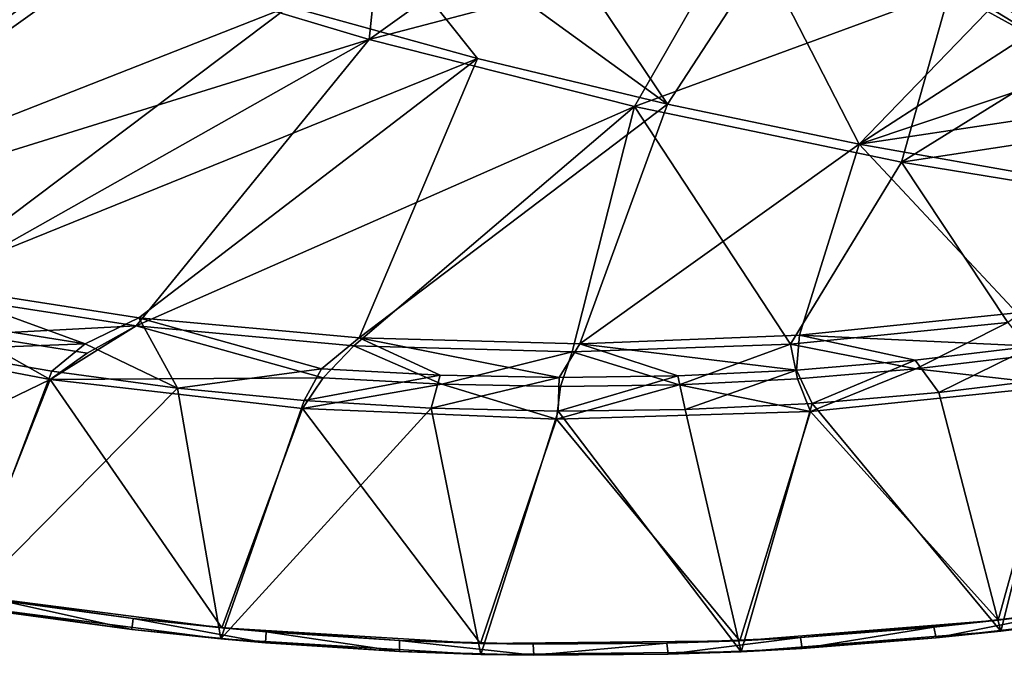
# Model space of a CAD drawing. Header units: metres. Extents: x -1651 to 0, y -1070 to 0.
# Tile 15 of 35: x -783 to -515, y -1070 to -897. Entities that reach past the tile are written whole.
import ezdxf

# ---------------------------------------------------------------- set-up
doc = ezdxf.new("R2010")
doc.units = ezdxf.units.M

msp = doc.modelspace()

# ---------------------------------------------------------------- linework, layer by layer
at = {"layer": 'None'}
for points in [[(-709.468689, -893.793701, -60), (-658.267761, -907.837219, -60), (-705.588745, -848.473389, -377.175201)], [(-705.588745, -848.473389, -377.175201), (-658.267761, -907.837219, -60), (-606.657959, -920.294556, -60)], [(-606.657959, -920.294556, -60), (-643.46759, -865.614624, -377.175201), (-705.588745, -848.473389, -377.175201)], [(-759.171509, -881.255981, -63), (-682.642212, -854.043579, -406), (-687.702698, -902.677124, -63)], [(-682.642212, -854.043579, -406), (-636.776367, -866.25531, -406), (-687.702698, -902.677124, -63)], [(-759.171509, -881.255981, -63), (-980.108887, -921.961182, -63), (-829.854187, -856.684265, -63)], [(-810.449463, -861.003113, -60), (-925.265564, -939.302734, -60), (-760.212036, -878.177368, -60)], [(-580.733521, -880.355408, -377.175201), (-643.46759, -865.614624, -377.175201), (-606.657959, -920.294556, -60)], [(-687.702698, -902.677124, -63), (-636.776367, -866.25531, -406), (-590.582947, -877.16272, -406)], [(-925.265564, -939.302734, -60), (-867.978882, -956.014832, -60), (-760.212036, -878.177368, -60)], [(-760.212036, -878.177368, -60), (-867.978882, -956.014832, -60), (-709.468689, -893.793701, -60)], [(-687.702698, -902.677124, -63), (-590.582947, -877.16272, -406), (-615.638672, -920.923889, -63)], [(-590.582947, -877.16272, -406), (-530.069397, -889.384277, -406), (-615.638672, -920.923889, -63)], [(-759.171509, -881.255981, -63), (-924.319275, -942.038391, -63), (-980.108887, -921.961182, -63)], [(-867.367065, -958.531433, -63), (-924.319275, -942.038391, -63), (-759.171509, -881.255981, -63)], [(-687.702698, -902.677124, -63), (-867.367065, -958.531433, -63), (-759.171509, -881.255981, -63)], [(-554.688477, -931.153809, -60), (-580.733521, -880.355408, -377.175201), (-606.657959, -920.294556, -60)], [(-517.490356, -892.671936, -377.175201), (-580.733521, -880.355408, -377.175201), (-554.688477, -931.153809, -60)], [(-615.638672, -920.923889, -63), (-530.069397, -889.384277, -406), (-543.202576, -935.981506, -63)], [(-530.069397, -889.384277, -406), (-497.161438, -907.546326, -318.317505), (-543.202576, -935.981506, -63)], [(-530.069397, -889.384277, -406), (-525.445435, -890.223083, -406), (-497.161438, -907.546326, -318.317505)], [(-505.999817, -899.667725, -341.893402), (-517.490356, -892.671936, -377.175201), (-554.688477, -931.153809, -60)], [(-497.161438, -907.546326, -318.317505), (-525.445435, -890.223083, -406), (-503.880737, -895.337158, -355.573395)], [(-517.490356, -892.671936, -377.175201), (-505.999817, -899.667725, -341.893402), (-500.18924, -894.90979, -341.381226)], [(-867.978882, -956.014832, -60), (-809.494446, -969.064758, -60), (-709.468689, -893.793701, -60)], [(-709.468689, -893.793701, -60), (-809.494446, -969.064758, -60), (-658.267761, -907.837219, -60)], [(-554.688477, -931.153809, -60), (-489.553955, -909.337708, -292.63443), (-505.999817, -899.667725, -341.893402)], [(-809.482178, -971.373596, -63), (-867.367065, -958.531433, -63), (-687.702698, -902.677124, -63)], [(-750.898499, -980.512817, -63), (-809.482178, -971.373596, -63), (-687.702698, -902.677124, -63)], [(-750.898499, -980.512817, -63), (-687.702698, -902.677124, -63), (-615.638672, -920.923889, -63)], [(-809.494446, -969.064758, -60), (-750.167175, -978.336487, -60), (-658.267761, -907.837219, -60)], [(-658.267761, -907.837219, -60), (-750.167175, -978.336487, -60), (-690.365417, -983.760315, -60)], [(-658.267761, -907.837219, -60), (-690.365417, -983.760315, -60), (-606.657959, -920.294556, -60)], [(-543.202576, -935.981506, -63), (-497.161438, -907.546326, -318.317505), (-467.291443, -924.467896, -231.08519)], [(-472.667145, -918.813599, -243.8517), (-489.553955, -909.337708, -292.63443), (-554.688477, -931.153809, -60)], [(-502.408691, -940.404724, -60), (-472.667145, -918.813599, -243.8517), (-554.688477, -931.153809, -60)], [(-691.852539, -985.91217, -63), (-750.898499, -980.512817, -63), (-615.638672, -920.923889, -63)], [(-615.638672, -920.923889, -63), (-632.582886, -987.549683, -63), (-691.852539, -985.91217, -63)], [(-690.365417, -983.760315, -60), (-630.46344, -985.314392, -60), (-606.657959, -920.294556, -60)], [(-573.328857, -985.418701, -63), (-632.582886, -987.549683, -63), (-615.638672, -920.923889, -63)], [(-606.657959, -920.294556, -60), (-630.46344, -985.314392, -60), (-554.688477, -931.153809, -60)], [(-543.202576, -935.981506, -63), (-573.328857, -985.418701, -63), (-615.638672, -920.923889, -63)], [(-543.202576, -935.981506, -63), (-467.291443, -924.467896, -231.08519), (-470.591461, -947.85907, -63)], [(-630.46344, -985.314392, -60), (-570.833679, -983.025208, -60), (-554.688477, -931.153809, -60)], [(-554.688477, -931.153809, -60), (-570.833679, -983.025208, -60), (-511.839081, -976.966003, -60)], [(-554.688477, -931.153809, -60), (-511.839081, -976.966003, -60), (-502.408691, -940.404724, -60)], [(-514.329956, -979.527832, -63), (-573.328857, -985.418701, -63), (-543.202576, -935.981506, -63)], [(-470.591461, -947.85907, -63), (-514.329956, -979.527832, -63), (-543.202576, -935.981506, -63)], [(-750.167175, -978.336487, -60), (-809.494446, -969.064758, -60), (-764.753906, -985.31842, -29.786219)], [(-764.753906, -985.31842, -29.786219), (-809.494446, -969.064758, -60), (-796.614685, -980.250916, -29.795856)], [(-796.01178, -982.831787, -32.145981), (-809.482178, -971.373596, -63), (-750.898499, -980.512817, -63)], [(-511.839081, -976.966003, -60), (-570.833679, -983.025208, -60), (-507.456787, -985.980713, -29.709118)], [(-796.614685, -980.250916, -29.795856), (-807.867737, -986.973267), (-764.753906, -985.31842, -29.786219)], [(-764.194214, -987.857178, -32.143085), (-796.01178, -982.831787, -32.145981), (-750.898499, -980.512817, -63)], [(-700.12915, -994.608032, -32.139267), (-774.243713, -995.007019, -3), (-750.898499, -980.512817, -63)], [(-750.898499, -980.512817, -63), (-774.243713, -995.007019, -3), (-764.194214, -987.857178, -32.143085)], [(-739.665466, -997.369873), (-750.167175, -978.336487, -60), (-764.753906, -985.31842, -29.786219)], [(-691.852539, -985.91217, -63), (-700.12915, -994.608032, -32.139267), (-750.898499, -980.512817, -63)], [(-700.601379, -992.144958, -29.766943), (-750.167175, -978.336487, -60), (-739.665466, -997.369873)], [(-690.365417, -983.760315, -60), (-750.167175, -978.336487, -60), (-700.601379, -992.144958, -29.766943)], [(-573.328857, -985.418701, -63), (-514.329956, -979.527832, -63), (-539.263672, -992.156433, -32.133137)], [(-539.263672, -992.156433, -32.133137), (-514.329956, -979.527832, -63), (-507.269623, -988.355103, -32.131832)], [(-774.243713, -995.007019, -3), (-866.476868, -1039.661865, -3), (-842.000183, -982.158691, -3)], [(-774.243713, -995.007019, -3), (-842.000183, -982.158691, -3), (-796.01178, -982.831787, -32.145981)], [(-774.243713, -995.007019, -3), (-796.01178, -982.831787, -32.145981), (-764.194214, -987.857178, -32.143085)], [(-570.833679, -983.025208, -60), (-630.46344, -985.314392, -60), (-571.645508, -992.47699, -29.728392)], [(-539.495056, -989.782227, -29.718754), (-570.833679, -983.025208, -60), (-571.645508, -992.47699, -29.728392)], [(-570.833679, -983.025208, -60), (-539.495056, -989.782227, -29.718754), (-507.456787, -985.980713, -29.709118)], [(-807.867737, -986.973267), (-773.860962, -992.790894), (-764.753906, -985.31842, -29.786219)], [(-764.753906, -985.31842, -29.786219), (-773.860962, -992.790894), (-739.665466, -997.369873)], [(-668.386169, -993.895752, -29.757305), (-690.365417, -983.760315, -60), (-700.601379, -992.144958, -29.766943)], [(-667.959106, -996.328552, -32.138042), (-700.12915, -994.608032, -32.139267), (-691.852539, -985.91217, -63)], [(-632.582886, -987.549683, -63), (-667.959106, -996.328552, -32.138042), (-691.852539, -985.91217, -63)], [(-630.46344, -985.314392, -60), (-690.365417, -983.760315, -60), (-636.129517, -994.535034, -29.747667)], [(-690.365417, -983.760315, -60), (-668.386169, -993.895752, -29.757305), (-636.129517, -994.535034, -29.747667)], [(-630.46344, -985.314392, -60), (-636.129517, -994.535034, -29.747667), (-603.869812, -994.06189, -29.738029)], [(-632.582886, -987.549683, -63), (-573.328857, -985.418701, -63), (-603.539795, -996.452515, -32.135738)], [(-571.645508, -992.47699, -29.728392), (-630.46344, -985.314392, -60), (-603.869812, -994.06189, -29.738029)], [(-573.328857, -985.418701, -63), (-571.365784, -994.85614, -32.134457), (-603.539795, -996.452515, -32.135738)], [(-571.365784, -994.85614, -32.134457), (-573.328857, -985.418701, -63), (-539.263672, -992.156433, -32.133137)], [(-507.456787, -985.980713, -29.709118), (-539.495056, -989.782227, -29.718754), (-533.0625, -998.609314)], [(-498.814484, -994.440979), (-507.456787, -985.980713, -29.709118), (-533.0625, -998.609314)], [(-798.080994, -1056.437134), (-773.860962, -992.790894), (-807.867737, -986.973267)], [(-635.749756, -996.943726, -32.136932), (-667.959106, -996.328552, -32.138042), (-632.582886, -987.549683, -63)], [(-603.539795, -996.452515, -32.135738), (-635.749756, -996.943726, -32.136932), (-632.582886, -987.549683, -63)], [(-539.263672, -992.156433, -32.133137), (-507.269623, -988.355103, -32.131832), (-499.298248, -996.707825, -3)], [(-539.495056, -989.782227, -29.718754), (-571.645508, -992.47699, -29.728392), (-567.439331, -1001.531433)], [(-533.0625, -998.609314), (-539.495056, -989.782227, -29.718754), (-567.439331, -1001.531433)], [(-773.860962, -992.790894), (-798.080994, -1056.437134), (-739.665466, -997.369873)], [(-705.326172, -1000.704163), (-700.601379, -992.144958, -29.766943), (-739.665466, -997.369873)], [(-668.386169, -993.895752, -29.757305), (-700.601379, -992.144958, -29.766943), (-705.326172, -1000.704163)], [(-670.888489, -1002.789429), (-668.386169, -993.895752, -29.757305), (-705.326172, -1000.704163)], [(-636.129517, -994.535034, -29.747667), (-668.386169, -993.895752, -29.757305), (-670.888489, -1002.789429)], [(-601.899536, -1003.203308), (-603.869812, -994.06189, -29.738029), (-636.397766, -1003.622803)], [(-603.869812, -994.06189, -29.738029), (-636.129517, -994.535034, -29.747667), (-636.397766, -1003.622803)], [(-571.645508, -992.47699, -29.728392), (-603.869812, -994.06189, -29.738029), (-601.899536, -1003.203308)], [(-567.439331, -1001.531433), (-571.645508, -992.47699, -29.728392), (-601.899536, -1003.203308)], [(-571.365784, -994.85614, -32.134457), (-539.263672, -992.156433, -32.133137), (-567.899963, -1003.767029, -3)], [(-567.899963, -1003.767029, -3), (-539.263672, -992.156433, -32.133137), (-499.298248, -996.707825, -3)], [(-774.243713, -995.007019, -3), (-797.480347, -1053.495605, -3), (-866.476868, -1039.661865, -3)], [(-727.69165, -1062.519775, -3), (-797.480347, -1053.495605, -3), (-774.243713, -995.007019, -3)], [(-705.734619, -1002.91449, -3), (-774.243713, -995.007019, -3), (-700.12915, -994.608032, -32.139267)], [(-705.734619, -1002.91449, -3), (-727.69165, -1062.519775, -3), (-774.243713, -995.007019, -3)], [(-667.959106, -996.328552, -32.138042), (-705.734619, -1002.91449, -3), (-700.12915, -994.608032, -32.139267)], [(-636.832703, -1005.8396, -3), (-705.734619, -1002.91449, -3), (-667.959106, -996.328552, -32.138042)], [(-636.397766, -1003.622803), (-636.129517, -994.535034, -29.747667), (-670.888489, -1002.789429)], [(-635.749756, -996.943726, -32.136932), (-636.832703, -1005.8396, -3), (-667.959106, -996.328552, -32.138042)], [(-567.899963, -1003.767029, -3), (-636.832703, -1005.8396, -3), (-603.539795, -996.452515, -32.135738)], [(-636.832703, -1005.8396, -3), (-635.749756, -996.943726, -32.136932), (-603.539795, -996.452515, -32.135738)], [(-603.539795, -996.452515, -32.135738), (-571.365784, -994.85614, -32.134457), (-567.899963, -1003.767029, -3)], [(-499.298248, -996.707825, -3), (-516.930786, -1060.417847, -3), (-567.899963, -1003.767029, -3)], [(-516.18396, -1063.351929), (-498.814484, -994.440979), (-533.0625, -998.609314)], [(-447.335968, -1050.003662, -3), (-516.930786, -1060.417847, -3), (-499.298248, -996.707825, -3)], [(-516.18396, -1063.351929), (-446.259216, -1052.855103), (-498.814484, -994.440979)], [(-798.080994, -1056.437134), (-727.957031, -1065.508057), (-739.665466, -997.369873)], [(-739.665466, -997.369873), (-727.957031, -1065.508057), (-705.326172, -1000.704163)], [(-567.439331, -1001.531433), (-516.18396, -1063.351929), (-533.0625, -998.609314)], [(-727.957031, -1065.508057), (-670.888489, -1002.789429), (-705.326172, -1000.704163)], [(-601.899536, -1003.203308), (-586.668274, -1068.973755), (-567.439331, -1001.531433)], [(-586.668274, -1068.973755), (-516.18396, -1063.351929), (-567.439331, -1001.531433)], [(-727.957031, -1065.508057), (-657.372864, -1069.693604), (-670.888489, -1002.789429)], [(-657.44574, -1066.690918, -3), (-727.69165, -1062.519775, -3), (-705.734619, -1002.91449, -3)], [(-636.832703, -1005.8396, -3), (-657.44574, -1066.690918, -3), (-705.734619, -1002.91449, -3)], [(-657.372864, -1069.693604), (-636.397766, -1003.622803), (-670.888489, -1002.789429)], [(-657.372864, -1069.693604), (-586.668274, -1068.973755), (-636.397766, -1003.622803)], [(-567.899963, -1003.767029, -3), (-587.079529, -1065.989136, -3), (-636.832703, -1005.8396, -3)], [(-586.668274, -1068.973755), (-601.899536, -1003.203308), (-636.397766, -1003.622803)], [(-516.930786, -1060.417847, -3), (-587.079529, -1065.989136, -3), (-567.899963, -1003.767029, -3)], [(-587.079529, -1065.989136, -3), (-657.44574, -1066.690918, -3), (-636.832703, -1005.8396, -3)], [(-516.930786, -1060.417847, -3), (-447.335968, -1050.003662, -3), (-498.376801, -1058.122314, -45)], [(-516.18396, -1063.351929), (-497.541687, -1061.037476, -45), (-446.259216, -1052.855103)], [(-787.706482, -1055.056519, -45), (-797.480347, -1053.495605, -3), (-751.750061, -1059.963379, -45)], [(-797.480347, -1053.495605, -3), (-727.69165, -1062.519775, -3), (-751.750061, -1059.963379, -45)], [(-752.131165, -1062.939209, -45), (-788.260315, -1058.00647, -45), (-787.706482, -1055.056519, -45)], [(-752.131165, -1062.939209, -45), (-787.706482, -1055.056519, -45), (-751.750061, -1059.963379, -45)], [(-798.080994, -1056.437134), (-788.260315, -1058.00647, -45), (-752.131165, -1062.939209, -45)], [(-798.080994, -1056.437134), (-752.131165, -1062.939209, -45), (-727.957031, -1065.508057)], [(-516.930786, -1060.417847, -3), (-498.376801, -1058.122314, -45), (-534.429138, -1062.266113, -45)], [(-498.376801, -1058.122314, -45), (-533.765808, -1065.21582, -45), (-534.429138, -1062.266113, -45)], [(-497.541687, -1061.037476, -45), (-533.765808, -1065.21582, -45), (-498.376801, -1058.122314, -45)], [(-715.848694, -1066.575928, -45), (-752.131165, -1062.939209, -45), (-751.750061, -1059.963379, -45)], [(-751.750061, -1059.963379, -45), (-727.69165, -1062.519775, -3), (-715.641357, -1063.582886, -45)], [(-715.848694, -1066.575928, -45), (-751.750061, -1059.963379, -45), (-715.641357, -1063.582886, -45)], [(-587.079529, -1065.989136, -3), (-516.930786, -1060.417847, -3), (-570.606445, -1065.119629, -45)], [(-570.606445, -1065.119629, -45), (-516.930786, -1060.417847, -3), (-534.429138, -1062.266113, -45)], [(-533.765808, -1065.21582, -45), (-497.541687, -1061.037476, -45), (-516.18396, -1063.351929)], [(-752.131165, -1062.939209, -45), (-715.848694, -1066.575928, -45), (-727.957031, -1065.508057)], [(-727.69165, -1062.519775, -3), (-679.426331, -1065.9104, -45), (-715.641357, -1063.582886, -45)], [(-727.69165, -1062.519775, -3), (-657.44574, -1066.690918, -3), (-679.426331, -1065.9104, -45)], [(-679.459351, -1068.912109, -45), (-715.848694, -1066.575928, -45), (-715.641357, -1063.582886, -45)], [(-679.459351, -1068.912109, -45), (-715.641357, -1063.582886, -45), (-679.426331, -1065.9104, -45)], [(-586.668274, -1068.973755), (-533.765808, -1065.21582, -45), (-516.18396, -1063.351929)], [(-534.429138, -1062.266113, -45), (-570.116211, -1068.095337, -45), (-570.606445, -1065.119629, -45)], [(-533.765808, -1065.21582, -45), (-570.116211, -1068.095337, -45), (-534.429138, -1062.266113, -45)], [(-727.957031, -1065.508057), (-715.848694, -1066.575928, -45), (-679.459351, -1068.912109, -45)], [(-727.957031, -1065.508057), (-679.459351, -1068.912109, -45), (-657.372864, -1069.693604)], [(-643.009644, -1069.94458, -45), (-679.459351, -1068.912109, -45), (-679.426331, -1065.9104, -45)], [(-657.44574, -1066.690918, -3), (-643.151367, -1066.942993, -45), (-679.426331, -1065.9104, -45)], [(-643.009644, -1069.94458, -45), (-679.426331, -1065.9104, -45), (-643.151367, -1066.942993, -45)], [(-657.44574, -1066.690918, -3), (-587.079529, -1065.989136, -3), (-606.86261, -1066.679321, -45)], [(-606.86261, -1066.679321, -45), (-587.079529, -1065.989136, -3), (-570.606445, -1065.119629, -45)], [(-570.606445, -1065.119629, -45), (-606.546387, -1069.672241, -45), (-606.86261, -1066.679321, -45)], [(-570.116211, -1068.095337, -45), (-606.546387, -1069.672241, -45), (-570.606445, -1065.119629, -45)], [(-586.668274, -1068.973755), (-570.116211, -1068.095337, -45), (-533.765808, -1065.21582, -45)], [(-679.459351, -1068.912109, -45), (-643.009644, -1069.94458, -45), (-657.372864, -1069.693604)], [(-643.151367, -1066.942993, -45), (-657.44574, -1066.690918, -3), (-606.86261, -1066.679321, -45)], [(-657.372864, -1069.693604), (-606.546387, -1069.672241, -45), (-586.668274, -1068.973755)], [(-606.86261, -1066.679321, -45), (-643.009644, -1069.94458, -45), (-643.151367, -1066.942993, -45)], [(-606.546387, -1069.672241, -45), (-643.009644, -1069.94458, -45), (-606.86261, -1066.679321, -45)], [(-606.546387, -1069.672241, -45), (-570.116211, -1068.095337, -45), (-586.668274, -1068.973755)], [(-657.372864, -1069.693604), (-643.009644, -1069.94458, -45), (-606.546387, -1069.672241, -45)]]:
    msp.add_3dface(points, dxfattribs=at)

doc.saveas('drawing.dxf')
